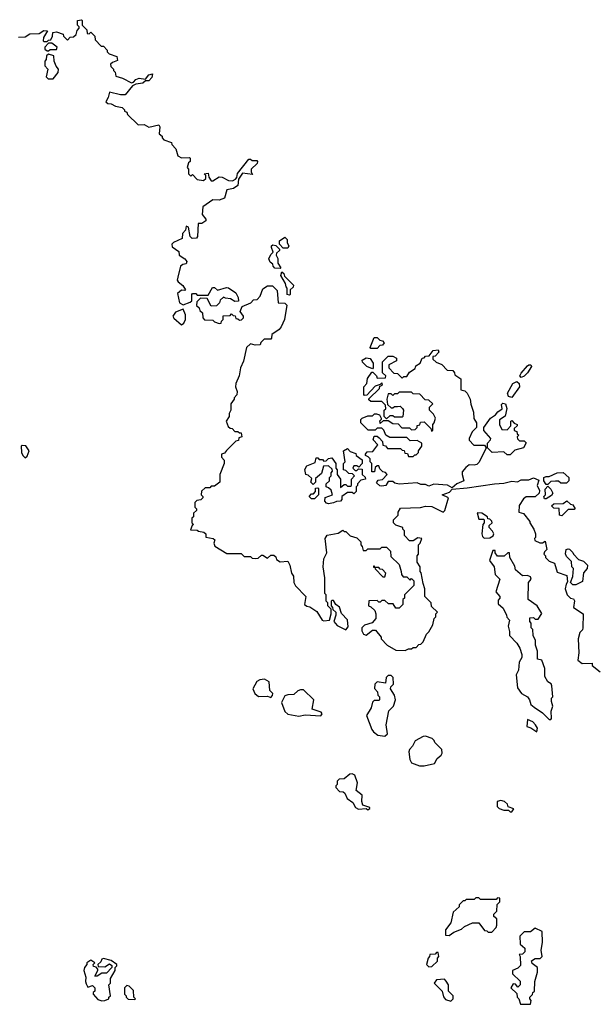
# Model space of a CAD drawing. Extents: x 2551545 to 2886624, y 315747 to 489036.
# Tile 85 of 119: x 2679830 to 2683516, y 395430 to 401720. Entities that reach past the tile are written whole.
import ezdxf

# ---------------------------------------------------------------- set-up
doc = ezdxf.new("R2010")
doc.units = 0

msp = doc.modelspace()

# ---------------------------------------------------------------- linework, layer by layer
at = {"layer": '0CON10XD'}
for points in [[(2679821.7, 401608.3), (2679865, 401610), (2679895, 401630), (2679955, 401632.5), (2679985, 401650), (2680008.3, 401648.3), (2679983, 401607), (2679980, 401585), (2679985, 401580), (2680005, 401580), (2680015, 401590), (2680028.3, 401591.7), (2680040, 401615), (2680041.7, 401638.3), (2680065, 401642.5), (2680108.3, 401628.3), (2680110, 401615), (2680135, 401590), (2680151.7, 401608.3), (2680175, 401610), (2680190, 401625), (2680198.3, 401651.7), (2680210, 401665), (2680210, 401675), (2680200, 401685), (2680200, 401715), (2680225, 401720), (2680230, 401715), (2680230, 401685), (2680260, 401655), (2680261.7, 401631.7), (2680275, 401630), (2680285, 401640), (2680310, 401615), (2680311.7, 401591.7), (2680351.7, 401551.7), (2680365, 401550), (2680390, 401525), (2680390, 401515), (2680401.7, 401501.7), (2680450, 401485), (2680455, 401460), (2680423, 401447), (2680410, 401435), (2680411.7, 401421.7), (2680430, 401405), (2680430, 401395), (2680440, 401385), (2680445, 401360), (2680487, 401347), (2680545, 401317.5), (2680558.3, 401321.7), (2680571.7, 401338.3), (2680593.9, 401346.1), (2680635, 401340), (2680655, 401367.5), (2680680, 401375), (2680675, 401350), (2680655, 401330), (2680635, 401330), (2680616.4, 401313.6), (2680572.5, 401307.5), (2680551.7, 401298.3), (2680505, 401240), (2680475, 401240), (2680403.3, 401256.7), (2680396.4, 401223.6), (2680380, 401195), (2680393.6, 401183.6), (2680415, 401183.3), (2680442.5, 401167.5), (2680485, 401160), (2680500, 401145), (2680500, 401135), (2680515, 401130), (2680520, 401115), (2680588.3, 401048.3), (2680625, 401050), (2680655, 401032.5), (2680718.8, 401048.8), (2680726.7, 401035), (2680721.7, 400991.7), (2680740, 400975), (2680740, 400965), (2680751.7, 400951.7), (2680800, 400935), (2680801.7, 400921.7), (2680827.5, 400895), (2680840.7, 400850.7), (2680865, 400837.5), (2680915, 400840), (2680920, 400835), (2680920, 400815), (2680910, 400805), (2680900, 400775), (2680910, 400765), (2680910, 400735), (2680925, 400720), (2680935, 400730), (2680965, 400700), (2681005, 400692.5), (2681020, 400705), (2681020, 400725), (2681010, 400735), (2681035, 400740), (2681040, 400715), (2681055, 400690), (2681065, 400690), (2681105, 400716.7), (2681125, 400713.3), (2681165, 400693.3), (2681189.3, 400690.7), (2681209.3, 400700.7), (2681217.5, 400712.5), (2681221.7, 400738.3), (2681295, 400830), (2681305, 400830), (2681315, 400820), (2681345, 400820), (2681350, 400815), (2681348.3, 400801.7), (2681310, 400765), (2681310, 400745), (2681318.3, 400731.7), (2681255, 400740), (2681228.3, 400701.7), (2681225, 400660), (2681197.7, 400642.3), (2681155, 400632.5), (2681139.3, 400580.7), (2681105, 400567.5), (2681065, 400570), (2681000, 400525), (2680997.5, 400475), (2681020, 400445), (2681020, 400435), (2680995, 400417.5), (2680971.7, 400418.3), (2680967.5, 400335), (2680960, 400325), (2680933, 400323), (2680920, 400335), (2680910, 400395), (2680895, 400400), (2680890, 400375), (2680870, 400355), (2680868.3, 400321.7), (2680813, 400297), (2680802.5, 400285), (2680805, 400270), (2680848.3, 400238.3), (2680850, 400215), (2680885, 400192.5), (2680897.5, 400175), (2680895, 400160), (2680873, 400157), (2680857.5, 400145), (2680840, 400075), (2680837.5, 400055), (2680842.5, 400045), (2680873, 400023), (2680890, 399995), (2680885, 399990), (2680865, 399992.5), (2680838.3, 399971.7), (2680850.7, 399910.7), (2680875, 399897.5), (2680920, 399915), (2680930, 399925), (2680930, 399965), (2680935, 399970), (2680955, 399970), (2680965, 399960), (2681035, 399960), (2681061.7, 400008.3), (2681075, 400010), (2681095, 399992.5), (2681151.7, 400008.3), (2681165, 400006), (2681212.5, 399975), (2681227.5, 399945), (2681228.3, 399921.7), (2681205, 399920), (2681177, 399937), (2681145, 399940), (2681132.5, 399947.5), (2681111.7, 399928.3), (2681108.3, 399911.7), (2681088.3, 399891.7), (2681055, 399890), (2681028.3, 399938.3), (2680985, 399940), (2680961.7, 399918.3), (2680960, 399895), (2680978.3, 399878.3), (2680981.7, 399861.7), (2680998.3, 399848.3), (2681000, 399815), (2681011.7, 399801.7), (2681065, 399800), (2681075, 399790), (2681105, 399780), (2681118.3, 399781.7), (2681120, 399795), (2681130, 399805), (2681131.7, 399828.3), (2681175, 399830), (2681185, 399840), (2681195, 399830), (2681208.3, 399828.3), (2681211.7, 399811.7), (2681225, 399810), (2681235, 399800), (2681248.3, 399801.7), (2681260, 399815), (2681260, 399825), (2681240, 399855), (2681251.7, 399888.3), (2681308.3, 399911.7), (2681325, 399930), (2681348.3, 399931.7), (2681367, 399953), (2681385, 400000), (2681415, 400020), (2681445, 400020), (2681475, 399990), (2681481.7, 399911.7), (2681525, 399910), (2681536.7, 399896.7), (2681522.5, 399805), (2681501.7, 399758.3), (2681489.3, 399740.7), (2681441.7, 399708.3), (2681440, 399685), (2681435, 399680), (2681391.7, 399678.3), (2681371.7, 399658.3), (2681367, 399643), (2681335, 399640), (2681305, 399650), (2681280, 399625), (2681261.7, 399538.3), (2681242.5, 399495), (2681233.3, 399445), (2681212.5, 399395), (2681210, 399375), (2681220, 399345), (2681217, 399323), (2681200, 399305), (2681200, 399295), (2681180, 399265), (2681180, 399225), (2681170, 399205), (2681170, 399185), (2681150, 399155), (2681161.7, 399121.7), (2681175, 399110), (2681188.3, 399108.3), (2681205, 399090), (2681225, 399090), (2681235, 399080), (2681245, 399080), (2681250, 399055), (2681231.7, 399048.3), (2681228.3, 399031.7), (2681211.7, 399028.3), (2681151.7, 398968.3), (2681138.3, 398951.7), (2681120, 398945), (2681120, 398925), (2681137, 398907), (2681137.5, 398885), (2681110, 398815), (2681110, 398765), (2681075, 398740), (2681055, 398740), (2681045, 398730), (2681015, 398730), (2680991.7, 398708.3), (2680990, 398685), (2681000, 398675), (2681000, 398665), (2680987, 398653), (2680961.7, 398648.3), (2680950, 398635), (2680950, 398605), (2680960, 398595), (2680960, 398585), (2680941.7, 398568.3), (2680940, 398545), (2680930, 398535), (2680930, 398505), (2680940, 398495), (2680931.7, 398488.3), (2680921.7, 398461.7), (2680965, 398460), (2680973, 398453), (2681007, 398447), (2681020, 398435), (2681020, 398415), (2681066.4, 398406.4), (2681077.5, 398397.5), (2681070, 398375), (2681077, 398357), (2681155, 398310), (2681245, 398310), (2681265, 398290), (2681305, 398290), (2681315, 398280), (2681335, 398277.5), (2681355, 398280), (2681375, 398300), (2681385, 398300), (2681415, 398280), (2681435, 398300), (2681455, 398300), (2681468.3, 398288.3), (2681471.7, 398271.7), (2681495, 398257.5), (2681545, 398260), (2681557.5, 398235), (2681567.5, 398185), (2681580, 398165), (2681582.5, 398125), (2681593, 398103), (2681660, 398035), (2681650, 397985), (2681665, 397972.5), (2681685, 397970), (2681729.3, 397939.3), (2681763.3, 397885), (2681775, 397878.8), (2681810, 397885), (2681820, 397925), (2681820, 397955), (2681800, 397975), (2681800, 397995), (2681790, 398005), (2681790, 398045), (2681780, 398055), (2681780, 398155), (2681770, 398225), (2681773.6, 398276.4), (2681792.5, 398315), (2681783.3, 398405), (2681795, 398427.5), (2681865, 398440), (2681895, 398460), (2681905, 398450), (2681915, 398450), (2681943, 398423), (2681985, 398410), (2682010, 398385), (2682010, 398365), (2682020, 398355), (2682025, 398330), (2682045, 398330), (2682055, 398340), (2682135, 398340), (2682145, 398350), (2682175, 398350), (2682200, 398325), (2682201.7, 398291.7), (2682255, 398240), (2682267.5, 398195)], [(2680015, 401520), (2680025, 401530), (2680065, 401530), (2680070, 401545), (2680035, 401570), (2680015, 401570), (2679990, 401545), (2679991.7, 401531.7), (2680005, 401520), (2680015, 401520)], [(2680045, 401342.5), (2680077, 401383), (2680077.5, 401405), (2680063, 401423), (2680050, 401455), (2680048.3, 401488.3), (2680015, 401500), (2680001.7, 401488.3), (2680000, 401465), (2679990, 401455), (2679990, 401425), (2680010, 401405), (2680000, 401355), (2680013, 401343), (2680045, 401342.5)], [(2681545, 400260), (2681515, 400260), (2681490, 400285), (2681491.7, 400308.3), (2681525, 400330), (2681540, 400315), (2681540, 400295), (2681550, 400275), (2681545, 400260)], [(2681495, 400130), (2681461.7, 400131.7), (2681450, 400145), (2681448.3, 400158.3), (2681431.7, 400171.7), (2681423, 400193), (2681435, 400220), (2681450, 400235), (2681440, 400265), (2681440, 400275), (2681448.3, 400281.7), (2681468.3, 400278.3), (2681490, 400255), (2681490, 400245), (2681471.7, 400228.3), (2681470, 400215), (2681480, 400195), (2681480, 400165), (2681500, 400135), (2681495, 400130)], [(2681555, 399960), (2681540, 399965), (2681540, 400005), (2681533, 400013), (2681530, 400035), (2681500, 400085), (2681505, 400110), (2681518.3, 400098.3), (2681521.7, 400081.7), (2681580, 400025), (2681578.3, 400011.7), (2681560, 399995), (2681560, 399965), (2681555, 399960)], [(2680865, 399770), (2680878.3, 399781.7), (2680890, 399805), (2680890, 399835), (2680875, 399870), (2680825, 399852.5), (2680810, 399825), (2680815, 399812.5), (2680865, 399770)], [(2682115, 399620), (2682075, 399620), (2682070, 399625), (2682095, 399690), (2682115, 399690), (2682131.7, 399671.7), (2682148.3, 399668.3), (2682160, 399655), (2682148.3, 399641.7), (2682131.7, 399638.3), (2682115, 399620)], [(2682595, 398730), (2682565, 398746), (2682477, 398753), (2682445, 398740), (2682425, 398750), (2682395, 398750), (2682371.7, 398761.7), (2682255, 398753.3), (2682228.3, 398758.3), (2682215, 398770), (2682185, 398770), (2682170, 398745), (2682145, 398740), (2682133, 398743), (2682111.7, 398761.7), (2682121.7, 398778.3), (2682148.3, 398781.7), (2682180, 398815), (2682168.3, 398828.3), (2682151.7, 398831.7), (2682131.7, 398851.7), (2682125, 398870), (2682115, 398870), (2682101.7, 398858.3), (2682098.3, 398831.7), (2682081.7, 398831.7), (2682080, 398885), (2682070, 398895), (2682070, 398915), (2682058.3, 398928.3), (2682040, 398935), (2682040, 398945), (2682051.7, 398958.3), (2682088.3, 398961.7), (2682120, 399005), (2682090, 399035), (2682095, 399060), (2682115, 399060), (2682128.3, 399048.3), (2682150, 399025), (2682151.7, 399001.7), (2682168.3, 398998.3), (2682181.7, 398981.7), (2682265, 398980), (2682275, 398970), (2682288.3, 398968.3), (2682291.7, 398951.7), (2682308.3, 398948.3), (2682315, 398930), (2682345, 398930), (2682355, 398940), (2682365, 398940), (2682380, 398955), (2682380, 398965), (2682400, 398995), (2682400, 399015), (2682371.7, 399031.7), (2682325, 399030), (2682305, 399050), (2682195, 399050), (2682170, 399065), (2682158.3, 399098.3), (2682145, 399110), (2682115, 399110), (2682101.7, 399098.3), (2682058.3, 399098.3), (2682010, 399145), (2682010, 399165), (2682020, 399175), (2682055, 399190), (2682085, 399190), (2682098.3, 399201.7), (2682111.7, 399201.7), (2682130, 399195), (2682140, 399175), (2682140, 399165), (2682130, 399155), (2682135, 399140), (2682155, 399160), (2682185, 399160), (2682215, 399140), (2682248.3, 399138.3), (2682273, 399113), (2682321.7, 399111.7), (2682335, 399100), (2682358.3, 399101.7), (2682370, 399115), (2682371.7, 399128.3), (2682388.3, 399131.7), (2682391.7, 399148.3), (2682415, 399150), (2682458.3, 399108.3), (2682461.7, 399091.7), (2682470, 399095), (2682470, 399135), (2682480, 399145), (2682487.5, 399175), (2682475, 399200), (2682450, 399225), (2682450, 399245), (2682470, 399265), (2682445, 399290), (2682421.7, 399291.7), (2682387, 399327), (2682345, 399330), (2682335, 399340), (2682255, 399340), (2682245, 399330), (2682225, 399330), (2682215, 399320), (2682205, 399330), (2682185, 399330), (2682177.5, 399295), (2682181.7, 399261.7), (2682205, 399240), (2682215, 399240), (2682225, 399250), (2682245, 399250), (2682261.7, 399251.7), (2682277, 399237), (2682282.5, 399225), (2682280, 399185), (2682275, 399180), (2682225, 399180), (2682215, 399190), (2682195, 399190), (2682175, 399170), (2682160, 399185), (2682160, 399225), (2682170, 399235), (2682168.3, 399258.3), (2682145, 399280), (2682075, 399280), (2682061.7, 399291.7), (2682061.7, 399298.3), (2682130, 399365), (2682131.7, 399378.3), (2682150, 399385), (2682145, 399400), (2682135, 399390), (2682101.7, 399378.3), (2682048.3, 399321.7), (2682035, 399320), (2682030, 399325), (2682030, 399375), (2682050, 399395), (2682053, 399427), (2682081.7, 399468.3), (2682088.3, 399468.3), (2682110, 399445), (2682115, 399430), (2682168.3, 399431.7), (2682170, 399445), (2682150, 399465), (2682150, 399535), (2682185, 399570), (2682215, 399570), (2682238.3, 399558.3), (2682238.3, 399541.7), (2682190, 399515), (2682190, 399495), (2682221.7, 399461.7), (2682245, 399460), (2682275, 399430), (2682285, 399440), (2682305, 399440), (2682321.7, 399468.3), (2682358.3, 399491.7), (2682361.7, 399508.3), (2682390, 399525), (2682401.7, 399558.3), (2682415, 399560), (2682425, 399570), (2682448.3, 399571.7), (2682473, 399607), (2682505, 399610), (2682510, 399595), (2682485, 399570), (2682471.7, 399568.3), (2682471.7, 399551.7), (2682491.7, 399531.7), (2682528.3, 399518.3), (2682561.7, 399481.7), (2682598.3, 399478.3), (2682610, 399465), (2682611.7, 399451.7), (2682650, 399425), (2682650, 399355), (2682675, 399350), (2682690, 399335), (2682710, 399295), (2682713, 399263), (2682731.7, 399211.7), (2682733, 399173), (2682750, 399145), (2682750, 399115), (2682723, 399087), (2682702.5, 399045), (2682703, 399033), (2682732.5, 399002.5), (2682801.7, 399001.7), (2682812.5, 398985), (2682767.5, 398892.5), (2682752, 398878), (2682735, 398873.3), (2682703, 398877), (2682681.7, 398858.3), (2682658.3, 398831.7), (2682657.5, 398815), (2682670, 398775), (2682623.3, 398755), (2682595, 398730)], [(2682085, 399490), (2682050, 399505), (2682021.7, 399531.7), (2682020, 399545), (2682045, 399560), (2682070, 399555), (2682090, 399525), (2682090, 399495), (2682085, 399490)], [(2683035, 399433.8), (2683028, 399445), (2683035, 399461.2), (2683075, 399508.8), (2683085, 399516), (2683097.5, 399515), (2683101.2, 399505), (2683075, 399464), (2683055, 399442.5), (2683035, 399433.8)], [(2682975, 399306), (2682953.5, 399313.5), (2682948.6, 399335), (2682981.4, 399395), (2683007.9, 399407.9), (2683021.9, 399395), (2683025.5, 399374.5), (2682975, 399306)], [(2682965, 398940), (2682945, 398940), (2682925, 398960), (2682850, 398955), (2682820, 398985), (2682820, 399015), (2682840, 399035), (2682842.5, 399045), (2682796.7, 399095), (2682797.5, 399115), (2682840, 399175), (2682872.5, 399195), (2682886.7, 399215), (2682913.8, 399235), (2682909.3, 399260.7), (2682919.3, 399270.7), (2682936.2, 399265), (2682943, 399237), (2682933.8, 399186.2), (2682896.7, 399163.3), (2682896.2, 399135), (2682911.7, 399101.7), (2682945, 399100), (2682970, 399125), (2682970, 399155), (2682975, 399160), (2682991.7, 399141.7), (2683010, 399135), (2683010, 399125), (2682991.7, 399108.3), (2682990, 399095), (2683008.3, 399088.3), (2683010, 399075), (2683020, 399065), (2683010, 399055), (2683011.7, 399041.7), (2683025, 399030), (2683055, 399030), (2683067.5, 399017.5), (2683050, 398985), (2682995, 398970), (2682965, 398940)], [(2679865, 398920), (2679878.3, 398931.7), (2679890, 398965), (2679868.3, 398998.3), (2679845, 399000), (2679840, 398995), (2679842.5, 398955), (2679850, 398935), (2679865, 398920)], [(2681805, 398627.5), (2681791.7, 398631.7), (2681780, 398645), (2681781.7, 398668.3), (2681830, 398685), (2681820, 398715), (2681805, 398730), (2681790, 398735), (2681790, 398755), (2681810, 398775), (2681810, 398795), (2681820, 398805), (2681820, 398825), (2681830, 398835), (2681828.3, 398848.3), (2681805, 398870), (2681771.7, 398868.3), (2681758.3, 398821.7), (2681721.7, 398788.3), (2681720, 398765), (2681705, 398750), (2681690, 398765), (2681698.3, 398788.3), (2681675, 398810), (2681660, 398815), (2681653, 398847), (2681665, 398870), (2681718.3, 398891.7), (2681725, 398920), (2681735, 398920), (2681745, 398910), (2681765, 398910), (2681775, 398900), (2681788.3, 398901.7), (2681803, 398917), (2681825, 398920), (2681850, 398885), (2681850, 398855), (2681860, 398845), (2681860, 398815), (2681880, 398785), (2681881.7, 398731.7), (2681905, 398750), (2681915, 398750), (2681925, 398740), (2681945, 398740), (2681950, 398745), (2681950, 398785), (2681970, 398805), (2681958.3, 398818.3), (2681935, 398820), (2681915, 398840), (2681900, 398845), (2681900, 398885), (2681910, 398895), (2681900, 398965), (2681925, 398980), (2681941.7, 398961.7), (2681978.3, 398948.3), (2681980, 398935), (2682018.3, 398908.3), (2682020, 398885), (2681998.3, 398861.7), (2681985, 398870), (2681965, 398870), (2681960, 398855), (2681975, 398840), (2681985, 398840), (2681995, 398850), (2682018.3, 398848.3), (2682020, 398815), (2682038.3, 398798.3), (2682040, 398785), (2682011.7, 398778.3), (2681990, 398755), (2681990, 398745), (2681980, 398735), (2681980, 398705), (2681965, 398690), (2681955, 398700), (2681925, 398700), (2681890, 398675), (2681890, 398655), (2681880, 398645), (2681855, 398642.5), (2681835, 398632.5), (2681805, 398627.5)], [(2682267.5, 398195), (2682270, 398175), (2682281.7, 398161.7), (2682305, 398160), (2682325, 398140), (2682335, 398150), (2682350, 398135), (2682350, 398105), (2682290, 398045), (2682290, 398025), (2682280, 398015), (2682280, 397985), (2682255, 397960), (2682235, 397960), (2682218.3, 397988.3), (2682188.3, 397988.3), (2682165, 398010), (2682145, 398010), (2682135, 398000), (2682125, 398000), (2682115, 398010), (2682061.7, 398008.3), (2682060, 397975), (2682075, 397970), (2682100, 397945), (2682107.5, 397925), (2682107.5, 397895), (2682082.5, 397867.5), (2682035, 397852.5), (2682017.5, 397835), (2682016.7, 397815), (2682027.5, 397795), (2682045, 397787.5), (2682085, 397820), (2682105, 397820), (2682140, 397775), (2682140, 397765), (2682180, 397725), (2682235, 397692.5), (2682295, 397690), (2682315, 397700), (2682335, 397700), (2682345, 397710), (2682365, 397710), (2682381.7, 397728.3), (2682395, 397730), (2682410, 397745), (2682430, 397795), (2682445, 397810), (2682470, 397855), (2682480, 397895), (2682490, 397905), (2682490, 397925), (2682500, 397935), (2682461.7, 397971.7), (2682460, 397995), (2682420, 398035), (2682420, 398085), (2682408.3, 398118.3), (2682397, 398187), (2682390, 398195), (2682390, 398225), (2682370, 398255), (2682370, 398295), (2682380, 398305), (2682380, 398365), (2682390, 398375), (2682400, 398405), (2682375, 398410), (2682345, 398390), (2682321.7, 398391.7), (2682290, 398425), (2682290, 398455), (2682280, 398465), (2682280, 398475), (2682235, 398490), (2682220, 398505), (2682220, 398525), (2682250, 398555), (2682250, 398575), (2682265, 398600), (2682393, 398603), (2682425, 398612.5), (2682465, 398610), (2682537, 398573), (2682547.5, 398585), (2682570, 398665), (2682530, 398685), (2682578.3, 398701.7), (2682595, 398720), (2682689.5, 398729.5), (2682865, 398756), (2682925, 398758.8), (2682975, 398772.5), (2683011.7, 398768.3), (2683035, 398780), (2683085, 398780), (2683115, 398792.5), (2683148.3, 398778.3), (2683137.5, 398745), (2683151.7, 398711.7), (2683150, 398695), (2683125, 398672.5), (2683068.3, 398671.7), (2683050.7, 398659.3), (2683023, 398617), (2683020, 398575), (2683050, 398565), (2683090, 398515), (2683090, 398505), (2683117.5, 398465), (2683127.5, 398435), (2683127, 398413), (2683120, 398405), (2683123.6, 398393.6), (2683155, 398377.5), (2683171.7, 398378.3), (2683188.3, 398388.3), (2683200, 398335), (2683185, 398320), (2683180, 398305), (2683190, 398295), (2683190, 398285), (2683215, 398260), (2683248.3, 398248.3), (2683265, 398190), (2683328.3, 398168.3), (2683331.7, 398128.3), (2683322.5, 398115), (2683317.5, 398085), (2683330, 398045), (2683350, 398025), (2683369.3, 398019.3), (2683376.7, 398006.7), (2683370, 397965), (2683432.5, 397925), (2683430, 397835), (2683427, 397823), (2683410, 397805), (2683400, 397765), (2683403.3, 397675), (2683398.3, 397628.3), (2683425, 397607.5), (2683488.3, 397608.3), (2683490, 397595), (2683540, 397555)], [(2683205, 398750), (2683195, 398750), (2683180, 398775), (2683180, 398795), (2683195, 398802.5), (2683215, 398802.5), (2683265, 398825.7), (2683305, 398828), (2683340, 398795), (2683340, 398775), (2683325, 398760), (2683288.3, 398758.3), (2683275, 398772.5), (2683255, 398772.5), (2683225, 398770), (2683205, 398750)], [(2681715, 398660), (2681695, 398660), (2681680, 398675), (2681695, 398690), (2681708.3, 398691.7), (2681720, 398705), (2681721.7, 398728.3), (2681735, 398730), (2681740, 398725), (2681740, 398685), (2681715, 398660)], [(2683195, 398660), (2683185, 398660), (2683180, 398675), (2683190, 398685), (2683188.3, 398721.7), (2683205, 398740), (2683225, 398720), (2683237.5, 398695), (2683229.3, 398680.7), (2683195, 398660)], [(2683295, 398550), (2683280, 398555), (2683278.3, 398598.3), (2683245, 398600), (2683230, 398615), (2683245, 398627.5), (2683305, 398630), (2683327, 398647), (2683350, 398625), (2683365, 398620), (2683380, 398595), (2683375, 398590), (2683335, 398590), (2683295, 398550)], [(2682798.3, 398408.3), (2682835, 398410), (2682856.4, 398423.6), (2682860, 398435), (2682853, 398453), (2682830, 398475), (2682831.7, 398488.3), (2682850, 398505), (2682847, 398517), (2682835, 398530), (2682821.7, 398531.7), (2682820, 398545), (2682785, 398567.5), (2682755, 398570), (2682765, 398530), (2682795, 398530), (2682800, 398525), (2682800, 398505), (2682790, 398495), (2682783.3, 398435), (2682787.5, 398417.5), (2682798.3, 398408.3)], [(2683225, 397250), (2683230, 397255), (2683227, 397303), (2683237.5, 397335), (2683230, 397365), (2683230, 397385), (2683237.5, 397395), (2683232.5, 397465), (2683226.4, 397476.4), (2683205, 397490), (2683187.5, 397525), (2683187.5, 397575), (2683168.3, 397628.3), (2683140, 397635), (2683140, 397685), (2683127.5, 397725), (2683126.7, 397755), (2683112.5, 397785), (2683110, 397825), (2683100, 397835), (2683100, 397865), (2683090, 397875), (2683091.7, 397898.3), (2683115, 397900), (2683125, 397890), (2683145, 397890), (2683167, 397927), (2683137.5, 397975), (2683080, 398015), (2683082.5, 398125), (2683100, 398145), (2683095, 398160), (2683075, 398170), (2683045, 398167.5), (2683000, 398205), (2682995, 398230), (2682962.5, 398285), (2682960, 398315), (2682950, 398315), (2682927, 398293), (2682885, 398292.5), (2682870, 398315), (2682868.3, 398328.3), (2682855, 398330), (2682833.3, 398265), (2682862.5, 398225), (2682870, 398175), (2682900, 398145), (2682873.3, 398065), (2682900, 398035), (2682900, 398025), (2682888.3, 398011.7), (2682888.3, 397988.3), (2682920, 397960), (2682942.5, 397915), (2682943, 397903), (2682960, 397885), (2682952.5, 397845), (2682961.7, 397811.7), (2682960, 397785), (2683007, 397737), (2683027.5, 397705), (2683040, 397665), (2683040, 397645), (2683022.5, 397615), (2683017.5, 397565), (2683002.5, 397535), (2683012.5, 397452.5), (2683037.5, 397415), (2683075, 397393.3), (2683088.8, 397375), (2683096.7, 397345), (2683119.2, 397329.2), (2683172.3, 397292.3), (2683215, 397250), (2683225, 397250)], [(2683385, 398110), (2683365, 398110), (2683350, 398125), (2683366.4, 398163.6), (2683370, 398215), (2683360, 398225), (2683358.3, 398258.3), (2683325, 398290), (2683318.3, 398308.3), (2683322.5, 398335), (2683335, 398340), (2683345, 398337.5), (2683366.4, 398316.4), (2683370, 398305), (2683401.7, 398271.7), (2683435, 398260), (2683460, 398235), (2683457.5, 398215), (2683433.6, 398186.4), (2683428.3, 398131.7), (2683385, 398110)], [(2682165, 398160), (2682170, 398185), (2682148.3, 398208.3), (2682135, 398210), (2682125, 398220), (2682100, 398220), (2682098.3, 398228.3), (2682091.7, 398228.3), (2682091.7, 398221.7), (2682100, 398220), (2682101.7, 398211.7), (2682151.7, 398161.7), (2682165, 398160)], [(2681915, 397823.3), (2681929.3, 397840.7), (2681925.9, 397885.9), (2681886.4, 397926.4), (2681875, 397967.5), (2681850, 397985), (2681835, 398010), (2681825, 398010), (2681820, 398005), (2681820, 397975), (2681830, 397965), (2681831.7, 397951.7), (2681850, 397935), (2681850, 397915), (2681837.5, 397875), (2681859.5, 397849.5), (2681915, 397823.3)], [(2682165, 397142.5), (2682181.7, 397158.3), (2682172.5, 397215), (2682190, 397305), (2682220, 397335), (2682232.5, 397375), (2682226.7, 397405), (2682200, 397445), (2682201.7, 397458.3), (2682220, 397475), (2682217, 397517), (2682205, 397530), (2682185, 397530), (2682171.7, 397518.3), (2682168.3, 397481.7), (2682115, 397490), (2682100, 397475), (2682098.3, 397448.3), (2682117, 397427), (2682120, 397405), (2682130, 397395), (2682130, 397375), (2682125, 397370), (2682095, 397370), (2682085, 397360), (2682077.5, 397325), (2682047.5, 397275), (2682080, 397185), (2682090.7, 397170.7), (2682118.3, 397148.3), (2682165, 397142.5)], [(2681435, 397390), (2681447, 397403), (2681447.5, 397415), (2681430, 397435), (2681425, 397490), (2681395, 397506.7), (2681365, 397502.5), (2681345, 397492.5), (2681320, 397445), (2681332.5, 397415), (2681357, 397397), (2681415, 397397.5), (2681435, 397390)], [(2681615, 397270), (2681655, 397280), (2681755, 397273.3), (2681762.5, 397285), (2681756.4, 397296.4), (2681700, 397315), (2681710, 397375), (2681645, 397440), (2681625, 397440), (2681608.3, 397431.7), (2681581.7, 397408.3), (2681545, 397407.5), (2681525, 397400), (2681503, 397357), (2681525, 397300), (2681545, 397282.5), (2681615, 397270)], [(2683135, 397170), (2683140, 397195), (2683127.5, 397215), (2683110, 397235), (2683075, 397250), (2683072.5, 397205), (2683097, 397197), (2683135, 397170)], [(2682385, 396953.1), (2682415, 396953.3), (2682480.7, 396969.3), (2682499.5, 397000.5), (2682525, 397022), (2682531.4, 397035), (2682528.3, 397058.3), (2682483.3, 397103.3), (2682480, 397115), (2682467, 397127), (2682425, 397142.5), (2682408.3, 397141.7), (2682357, 397113), (2682340.7, 397079.3), (2682321.7, 397058.3), (2682317.7, 397042.3), (2682323.4, 396993.4), (2682335, 396973.3), (2682385, 396953.1)], [(2682055, 396672.5), (2682068.3, 396681.7), (2682068.3, 396688.3), (2682022.5, 396702.5), (2682017.5, 396725), (2682020, 396765), (2681980, 396795), (2681990, 396845), (2681973, 396893), (2681955, 396902.5), (2681940.7, 396899.3), (2681905, 396870), (2681871.7, 396868.3), (2681860, 396855), (2681860, 396835), (2681850, 396825), (2681850, 396815), (2681875, 396790), (2681897, 396787), (2681908.3, 396778.3), (2681922.5, 396745), (2681959.3, 396719.3), (2681977, 396687), (2681995, 396677.5), (2682045, 396680), (2682055, 396672.5)], [(2682975, 396660), (2682988.3, 396678.3), (2682951.7, 396691.7), (2682948.3, 396708.3), (2682930, 396725), (2682905, 396732.5), (2682882.5, 396725), (2682883, 396693), (2682895, 396680), (2682925, 396670), (2682955, 396670), (2682965, 396660), (2682975, 396660)], [(2682575, 395870), (2682605, 395890), (2682655, 395910), (2682673, 395927), (2682725, 395950), (2682765, 395950), (2682801.7, 395901.7), (2682815, 395900), (2682825, 395890), (2682848.3, 395891.7), (2682875, 395920), (2682880, 395935), (2682880, 395975), (2682861.7, 395991.7), (2682860, 396005), (2682880, 396025), (2682883, 396067), (2682900, 396085), (2682898.3, 396108.3), (2682885, 396110), (2682875, 396100), (2682775, 396100), (2682765, 396110), (2682745, 396110), (2682735, 396100), (2682685, 396100), (2682675, 396090), (2682665, 396090), (2682640, 396065), (2682638.3, 396051.7), (2682601.7, 396018.3), (2682585, 395950), (2682552.5, 395905), (2682551.7, 395871.7), (2682575, 395870)], [(2683095, 395430), (2683100, 395455), (2683090, 395465), (2683090, 395475), (2683108.3, 395491.7), (2683110, 395505), (2683120, 395515), (2683122.5, 395575), (2683140, 395635), (2683140, 395665), (2683105, 395690), (2683102.5, 395707.5), (2683125, 395723.3), (2683157, 395723), (2683170, 395735), (2683162.5, 395775), (2683172.5, 395825), (2683170, 395895), (2683125, 395916.7), (2683095, 395892.5), (2683055, 395892.5), (2683027.5, 395865), (2683030, 395815), (2683058.3, 395788.3), (2683060, 395765), (2683045, 395750), (2683021.7, 395748.3), (2683030, 395735), (2683031.7, 395678.3), (2683015, 395660), (2682980, 395645), (2682980, 395625), (2683028.3, 395578.3), (2683030, 395555), (2683015, 395540), (2682998.3, 395558.3), (2682985, 395560), (2682970, 395535), (2683008.3, 395498.3), (2683010, 395475), (2683020, 395465), (2683031.7, 395431.7), (2683095, 395430)], [(2680355, 395452), (2680375, 395453.8), (2680400, 395465), (2680400, 395475), (2680410, 395485), (2680400, 395555), (2680410, 395565), (2680410, 395595), (2680440, 395645), (2680440, 395665), (2680450, 395675), (2680450, 395685), (2680415, 395710), (2680365, 395722.5), (2680355, 395717.5), (2680348.8, 395701.2), (2680330, 395685), (2680331.7, 395671.7), (2680375, 395670), (2680405, 395687.5), (2680418.3, 395678.3), (2680420, 395665), (2680385, 395630), (2680355, 395630), (2680325, 395610), (2680310, 395610), (2680330, 395645), (2680330, 395655), (2680318.3, 395668.3), (2680301.7, 395671.7), (2680300, 395685), (2680310, 395695), (2680285, 395712.5), (2680260, 395695), (2680260, 395685), (2680243.3, 395665), (2680240, 395645), (2680253, 395603), (2680250, 395575), (2680255, 395560), (2680265, 395540), (2680295, 395550), (2680310, 395535), (2680310, 395515), (2680300, 395505), (2680300, 395495), (2680330.5, 395460.5), (2680355, 395452)], [(2682445, 395670), (2682465, 395672.5), (2682500, 395705), (2682500, 395725), (2682510, 395735), (2682505, 395760), (2682495, 395760), (2682485, 395750), (2682451.7, 395748.3), (2682450, 395735), (2682440, 395725), (2682430, 395685), (2682445, 395670)], [(2682585, 395450), (2682600, 395465), (2682600, 395485), (2682570, 395515), (2682570, 395555), (2682557, 395577), (2682545, 395590), (2682495, 395586.7), (2682480, 395565), (2682530, 395515), (2682538.3, 395478.3), (2682551.7, 395461.7), (2682585, 395450)], [(2680565, 395460), (2680570, 395465), (2680560, 395475), (2680558.3, 395518.3), (2680530, 395545), (2680515, 395550), (2680500, 395535), (2680500, 395495), (2680510, 395485), (2680510, 395475), (2680523, 395463), (2680565, 395460)]]:
    msp.add_lwpolyline(points, dxfattribs=at)

doc.saveas('drawing.dxf')
